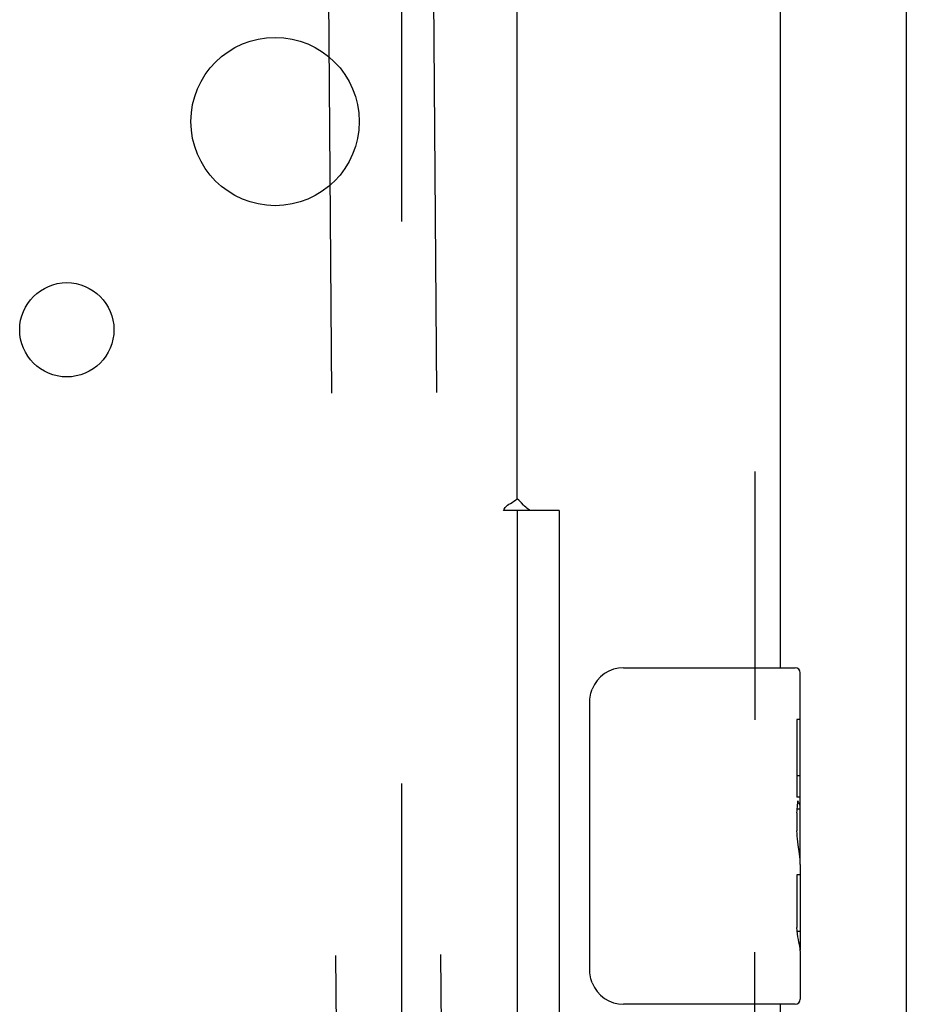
# Model space of a CAD drawing. Header units: inches. Extents: x 0 to 304, y 0 to 196.
# Tile 66 of 129: x 144.87 to 147.5, y 133.61 to 136.53. Entities that reach past the tile are written whole.
import ezdxf

# ---------------------------------------------------------------- set-up
doc = ezdxf.new("R2010")
doc.units = ezdxf.units.IN
doc.header["$LTSCALE"] = 16.696429
doc.header["$MEASUREMENT"] = 0
doc.linetypes.add('HIDDEN', pattern=[0.2, 0.1, -0.1])
doc.layers.get('0').update_dxf_attribs({"linetype": 'CONTINUOUS'})
for name, color, linetype in [('DEFAULT_2', 8, 'HIDDEN'), ('EXD_DOOR_ASSEMBLY', 7, 'CONTINUOUS'), ('SUBPANELS', 7, 'CONTINUOUS')]:
    doc.layers.add(name, color=color, linetype=linetype)

msp = doc.modelspace()

# ---------------------------------------------------------------- linework, layer by layer
at = {"color": 3, "linetype": 'Continuous'}
msp.add_line((147.5009, 138.7931), (147.5009, 104.4191), dxfattribs=at)
at = {"layer": 'DEFAULT_2', "color": 8, "linetype": 'HIDDEN'}
for p, q in [((146.0009, 137.6041), (146.0009, 105.6081)), ((146.0933, 137.0955), (146.1796, 125.1178)), ((145.7813, 137.0933), (145.8676, 125.1155))]:
    msp.add_line(p, q, dxfattribs=at)
at = {"layer": 'EXD_DOOR_ASSEMBLY', "color": 8, "linetype": 'HIDDEN'}
for p, q in [((147.0509, 138.5311), (147.0509, 134.4536)), ((147.0509, 109.4536), (147.0509, 133.7636))]:
    msp.add_line(p, q, dxfattribs=at)
at = {"layer": 'EXD_DOOR_ASSEMBLY', "color": 3, "linetype": 'Continuous'}
for p, q in [((147.1259, 138.5311), (147.1259, 134.6086)), ((147.1259, 133.6086), (147.1259, 109.6086))]:
    msp.add_line(p, q, dxfattribs=at)
at = {"layer": 'EXD_DOOR_ASSEMBLY', "color": 7, "linetype": 'Continuous'}
for p, q in [((146.6609, 134.6086), (147.1709, 134.6086)), ((147.1859, 134.026), (147.1859, 134.5936)), ((146.561, 133.7086), (146.561, 134.5086)), ((147.1859, 134.4544), (147.1759, 134.4544)), ((147.1759, 134.4544), (147.1759, 134.2241)), ((147.1859, 134.2869), (147.1759, 134.2869)), ((147.1859, 134.2241), (147.1759, 134.2241)), ((147.1759, 134.1771), (147.1759, 134.1241)), ((147.1859, 134.1881), (147.1767, 134.1881)), ((147.1831, 134.0563), (147.1859, 134.0563)), ((147.1859, 134.0235), (147.1859, 133.7708)), ((147.1859, 133.9935), (147.1759, 133.9935)), ((147.1759, 133.9935), (147.1759, 133.8367)), ((147.177, 133.8257), (147.1859, 133.8257)), ((147.1859, 133.7676), (147.1859, 133.6236)), ((147.1709, 133.6086), (146.6609, 133.6086))]:
    msp.add_line(p, q, dxfattribs=at)
for points in [[(146.561, 134.5086), (146.5612, 134.5149), (146.5618, 134.5212), (146.5627, 134.5273), (146.564, 134.5333), (146.5657, 134.5391), (146.5677, 134.5448)], [(147.1759, 134.1771), (147.1763, 134.1833), (147.1768, 134.1894), (147.1773, 134.1955), (147.1779, 134.2015), (147.1785, 134.2073), (147.1791, 134.2131)], [(147.1833, 134.0554), (147.1798, 134.0823), (147.1788, 134.0913), (147.1778, 134.1), (147.177, 134.1085), (147.1764, 134.1165), (147.1759, 134.1241)], [(147.1859, 134.0235), (147.1857, 134.0307), (147.1852, 134.0384), (147.1843, 134.0467), (147.1833, 134.0554)], [(147.1778, 133.8182), (147.1768, 133.8273), (147.1759, 133.8367)], [(147.1859, 133.7676), (147.1857, 133.771), (147.1852, 133.7752), (147.1843, 133.7804), (147.1832, 133.7865), (147.1819, 133.7935), (147.1805, 133.8012), (147.1791, 133.8094), (147.1778, 133.8182)], [(146.5677, 133.6725), (146.5657, 133.6781), (146.564, 133.684), (146.5627, 133.69), (146.5618, 133.6961), (146.5612, 133.7023), (146.561, 133.7086)]]:
    msp.add_lwpolyline(points, dxfattribs=at)
for centre, radius, start, end in [((146.6609, 134.5086), 0.1, 90, 158.7946), ((147.1709, 134.5936), 0.015, 0, 90), ((146.6609, 133.7086), 0.1, 201.1999, 270), ((147.1709, 133.6236), 0.015, 270, 360)]:
    msp.add_arc(centre, radius, start, end, dxfattribs=at)
msp.add_ellipse((146.9859, 134.1907), major_axis=(0.2, 0), ratio=0.432808, start_param=0, end_param=0.261817, dxfattribs=at)
at = {"layer": 'SUBPANELS', "color": 8, "linetype": 'HIDDEN'}
for p, q in [((146.3449, 135.1102), (146.3449, 136.8561)), ((146.3835, 135.0751), (146.3044, 135.0751)), ((146.3447, 135.0751), (146.3447, 108.1371)), ((146.4697, 135.0751), (146.3835, 135.0751)), ((146.4697, 135.0751), (146.4697, 108.1371))]:
    msp.add_line(p, q, dxfattribs=at)
for points in [[(146.3044, 135.0751), (146.3065, 135.0799), (146.3092, 135.0841), (146.3126, 135.0878), (146.3165, 135.0911), (146.3206, 135.094), (146.325, 135.0968), (146.3299, 135.0998), (146.335, 135.1029), (146.34, 135.1063), (146.3449, 135.1102)], [(146.364, 135.0917), (146.3575, 135.0982), (146.3536, 135.102), (146.3495, 135.1059), (146.3449, 135.1102)], [(146.3835, 135.0751), (146.3783, 135.079), (146.374, 135.0825), (146.3703, 135.0857), (146.367, 135.0887), (146.364, 135.0917)]]:
    msp.add_lwpolyline(points, dxfattribs=at)
for centre, radius in [((145.6259, 136.2311), 0.25), ((145.0072, 135.6124), 0.14)]:
    msp.add_circle(centre, radius, dxfattribs=at)

doc.saveas('drawing.dxf')
